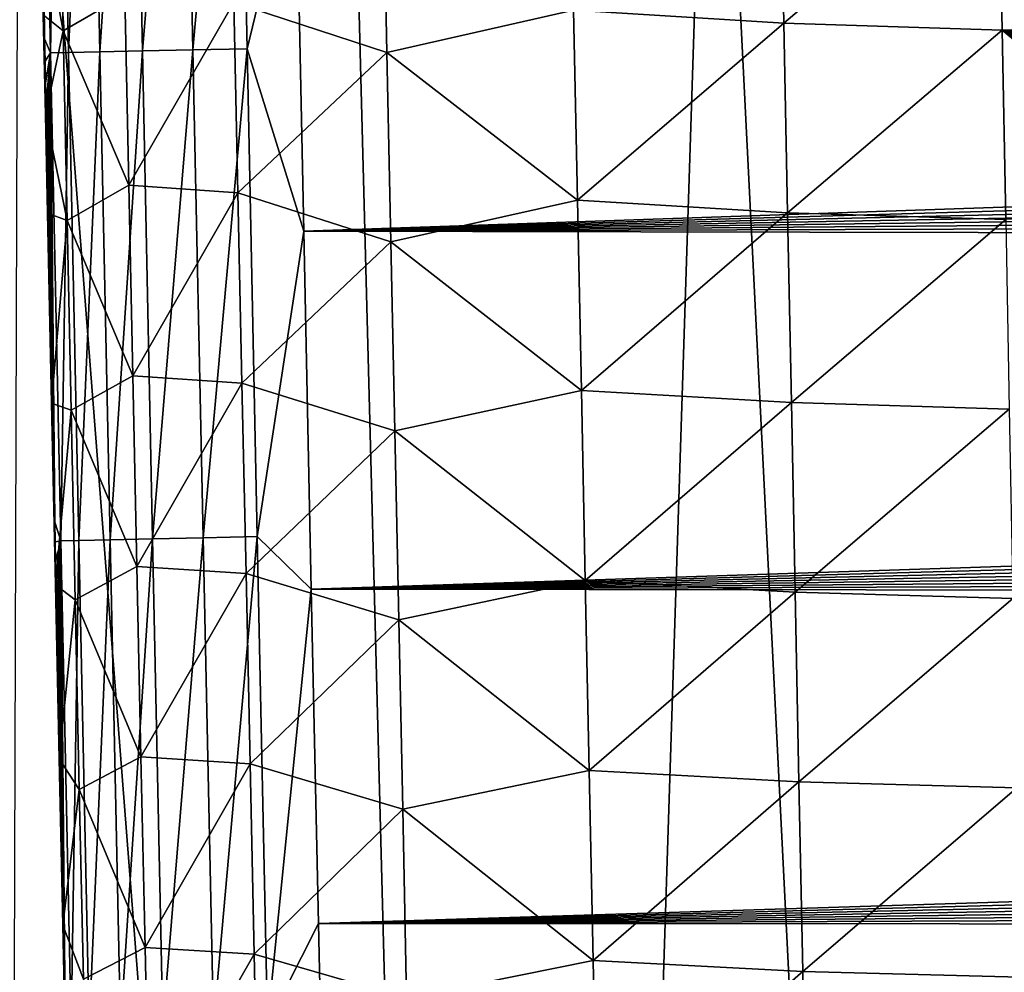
# Model space of a CAD drawing. Header units: metres. Extents: x -26 to 26, y -147 to 24.
# Tile 33 of 254: x -15.07 to -12.34, y -98.63 to -95.98. Entities that reach past the tile are written whole.
import ezdxf

# ---------------------------------------------------------------- set-up
doc = ezdxf.new("R2010")
doc.units = ezdxf.units.M
doc.layers.add('solid_12_411_052_XXX', color=7, linetype='CONTINUOUS')

msp = doc.modelspace()

# ---------------------------------------------------------------- linework, layer by layer
at = {"layer": 'solid_12_411_052_XXX'}
for points in [[(18.619715, -93.811142, 121.330444), (-18.618845, -93.840805, 121.330444), (-18.285822, -105.184723, 121.330444)], [(18.28219, -105.308563, 121.330444), (18.619715, -93.811142, 121.330444), (-18.285822, -105.184723, 121.330444)], [(-15.12886, -111.903976, 104.19883), (-15.074739, -94.405876, 103.680237), (-13.712, -111.910103, 103.664612)], [(-13.712, -111.910103, 103.664612), (-15.074739, -94.405876, 103.680237), (-14.17047, -94.407944, 103.350044)], [(-13.712, -111.910103, 103.664612), (-14.17047, -94.407944, 103.350044), (-13.147792, -94.40995, 103.010925)], [(-13.712, -111.910103, 103.664612), (-13.147792, -94.40995, 103.010925), (-12.27065, -111.915184, 103.202377)], [(-12.27065, -111.915184, 103.202377), (-13.147792, -94.40995, 103.010925), (-12.00337, -94.411972, 102.666466)], [(-14.965064, -94.716278, 161.239563), (-15.015351, -94.717339, 161.089417), (-14.987106, -96.07309, 161.089386)], [(-15.015351, -94.717339, 161.089417), (-15.004951, -95.97171, 160.941772), (-15.003652, -96.033821, 160.941772)], [(-14.987106, -96.07309, 161.089386), (-15.015351, -94.717339, 161.089417), (-15.003652, -96.033821, 160.941772)], [(-14.936842, -96.072021, 161.239563), (-14.965064, -94.716278, 161.239563), (-14.987106, -96.07309, 161.089386)], [(-14.878668, -94.71447, 161.379929), (-14.965064, -94.716278, 161.239563), (-14.936842, -96.072021, 161.239563)], [(-14.850454, -96.070198, 161.379974), (-14.878668, -94.71447, 161.379929), (-14.936842, -96.072021, 161.239563)], [(-14.760383, -94.712006, 161.497925), (-14.878668, -94.71447, 161.379929), (-14.850454, -96.070198, 161.379974)], [(-14.732163, -96.067711, 161.498016), (-14.760383, -94.712006, 161.497925), (-14.850454, -96.070198, 161.379974)], [(-14.619852, -94.709084, 161.583984), (-14.760383, -94.712006, 161.497925), (-14.732163, -96.067711, 161.498016)], [(-14.591617, -96.064758, 161.584076), (-14.619852, -94.709084, 161.583984), (-14.732163, -96.067711, 161.498016)], [(-14.469658, -94.705963, 161.633896), (-14.619852, -94.709084, 161.583984), (-14.591617, -96.064758, 161.584076)], [(-14.441403, -96.0616, 161.634003), (-14.469658, -94.705963, 161.633896), (-14.591617, -96.064758, 161.584076)], [(-14.30617, -95.502747, 161.649353), (-14.469658, -94.705963, 161.633896), (-14.441403, -96.0616, 161.634003)], [(-14.963776, -95.484253, 158.139099), (-14.952533, -96.011467, 158.142273), (-15.013554, -95.681801, 158.733093)], [(-14.781134, -95.911453, 157.535812), (-14.952533, -96.011467, 158.142273), (-14.963776, -95.484253, 158.139099)], [(-13.53397, -95.954536, 156.009766), (-12.960135, -95.463638, 155.702576), (-12.949878, -95.990761, 155.707214)], [(-12.949878, -95.990761, 155.707214), (-12.960135, -95.463638, 155.702576), (-12.353719, -95.483681, 155.529251)], [(-12.949878, -95.990761, 155.707214), (-12.353719, -95.483681, 155.529251), (-12.343802, -96.010048, 155.533981)], [(-12.353719, -95.483681, 155.529251), (-11.756042, -95.942085, 155.479401), (-11.755168, -95.989838, 155.479828)], [(-12.343802, -96.010048, 155.533981), (-12.353719, -95.483681, 155.529251), (-11.755168, -95.989838, 155.479828)], [(-14.283852, -96.568108, 161.649445), (-14.30617, -95.502747, 161.649353), (-14.441403, -96.0616, 161.634003)], [(14.304467, -95.585632, 161.649353), (-14.30617, -95.502747, 161.649353), (-14.283852, -96.568108, 161.649445)], [(-14.477632, -95.933029, 156.95256), (-14.063526, -95.546761, 156.428421), (-14.052702, -96.072395, 156.432602)], [(-14.052702, -96.072395, 156.432602), (-14.063526, -95.546761, 156.428421), (-13.53397, -95.954536, 156.009766)], [(14.304467, -95.585632, 161.649353), (-14.283852, -96.568108, 161.649445), (14.301277, -95.738289, 161.649368)], [(-14.952533, -96.011467, 158.142273), (-15.007483, -95.966904, 158.73465), (-15.013554, -95.681801, 158.733093)], [(14.301277, -95.738289, 161.649368), (-14.283852, -96.568108, 161.649445), (14.298113, -95.889557, 161.649384)], [(14.298113, -95.889557, 161.649384), (-14.283852, -96.568108, 161.649445), (14.294974, -96.039482, 161.649399)], [(-14.769869, -96.441055, 157.539413), (-14.952533, -96.011467, 158.142273), (-14.781134, -95.911453, 157.535812)], [(-14.769869, -96.441055, 157.539413), (-14.781134, -95.911453, 157.535812), (-14.477632, -95.933029, 156.95256)], [(-14.769869, -96.441055, 157.539413), (-14.477632, -95.933029, 156.95256), (-14.466504, -96.462067, 156.956482)], [(-14.466504, -96.462067, 156.956482), (-14.477632, -95.933029, 156.95256), (-14.052702, -96.072395, 156.432602)], [(-15.007483, -95.966904, 158.73465), (-15.003652, -96.033821, 160.941772), (-15.004951, -95.97171, 160.941772)], [(-15.007483, -95.966904, 158.73465), (-15.00154, -96.245636, 158.736206), (-15.003652, -96.033821, 160.941772)], [(-14.952533, -96.011467, 158.142273), (-15.00154, -96.245636, 158.736206), (-15.007483, -95.966904, 158.73465)], [(-14.052702, -96.072395, 156.432602), (-13.53397, -95.954536, 156.009766), (-13.523321, -96.482742, 156.014236)], [(-13.523321, -96.482742, 156.014236), (-13.53397, -95.954536, 156.009766), (-12.949878, -95.990761, 155.707214)], [(-13.523321, -96.482742, 156.014236), (-12.949878, -95.990761, 155.707214), (-12.939548, -96.517853, 155.711853)], [(-12.939548, -96.517853, 155.711853), (-12.949878, -95.990761, 155.707214), (-12.343802, -96.010048, 155.533981)], [(-12.343802, -96.010048, 155.533981), (-11.755168, -95.989838, 155.479828), (-11.754296, -96.037376, 155.480255)], [(-15.00154, -96.245636, 158.736206), (-15.002357, -96.095634, 160.941772), (-15.003652, -96.033821, 160.941772)], [(-14.987106, -96.07309, 161.089386), (-15.003652, -96.033821, 160.941772), (-15.002357, -96.095634, 160.941772)], [(-14.952533, -96.011467, 158.142273), (-14.941266, -96.538658, 158.145538), (-15.00154, -96.245636, 158.736206)], [(-14.769869, -96.441055, 157.539413), (-14.941266, -96.538658, 158.145538), (-14.952533, -96.011467, 158.142273)], [(-12.939548, -96.517853, 155.711853), (-12.343802, -96.010048, 155.533981), (-12.333797, -96.536392, 155.538712)], [(-12.343802, -96.010048, 155.533981), (-11.754296, -96.037376, 155.480255), (-11.753428, -96.084702, 155.480682)], [(-12.343802, -96.010048, 155.533981), (-11.753428, -96.084702, 155.480682), (-11.752562, -96.131828, 155.48111)], [(-12.343802, -96.010048, 155.533981), (-11.752562, -96.131828, 155.48111), (-11.751698, -96.178741, 155.481537)], [(-12.343802, -96.010048, 155.533981), (-11.751698, -96.178741, 155.481537), (-11.750838, -96.225464, 155.481964)], [(-12.343802, -96.010048, 155.533981), (-11.750838, -96.225464, 155.481964), (-11.749981, -96.27198, 155.482376)], [(-12.343802, -96.010048, 155.533981), (-11.749981, -96.27198, 155.482376), (-11.749126, -96.318306, 155.482803)], [(-12.343802, -96.010048, 155.533981), (-11.749126, -96.318306, 155.482803), (-11.748275, -96.364433, 155.483215)], [(-12.343802, -96.010048, 155.533981), (-11.748275, -96.364433, 155.483215), (-11.747425, -96.41037, 155.483627)], [(-12.343802, -96.010048, 155.533981), (-11.747425, -96.41037, 155.483627), (-11.746579, -96.456123, 155.484039)], [(-12.343802, -96.010048, 155.533981), (-11.746579, -96.456123, 155.484039), (-11.745735, -96.501686, 155.484451)], [(-12.333797, -96.536392, 155.538712), (-12.343802, -96.010048, 155.533981), (-11.745735, -96.501686, 155.484451)], [(-14.441403, -96.0616, 161.634003), (-14.591617, -96.064758, 161.584076), (-14.563117, -97.420418, 161.584198)], [(-14.412887, -97.417236, 161.634125), (-14.441403, -96.0616, 161.634003), (-14.563117, -97.420418, 161.584198)], [(-14.283852, -96.568108, 161.649445), (-14.441403, -96.0616, 161.634003), (-14.412887, -97.417236, 161.634125)], [(14.294974, -96.039482, 161.649399), (-14.283852, -96.568108, 161.649445), (14.291862, -96.188019, 161.649414)], [(-14.987106, -96.07309, 161.089386), (-15.002357, -96.095634, 160.941772), (-15.001067, -96.15712, 160.941757)], [(-14.987106, -96.07309, 161.089386), (-15.001067, -96.15712, 160.941757), (-14.999785, -96.218292, 160.941757)], [(-14.987106, -96.07309, 161.089386), (-14.999785, -96.218292, 160.941757), (-14.998508, -96.279144, 160.941757)], [(-14.987106, -96.07309, 161.089386), (-14.998508, -96.279144, 160.941757), (-14.997238, -96.339684, 160.941757)], [(-14.987106, -96.07309, 161.089386), (-14.997238, -96.339684, 160.941757), (-14.995974, -96.39991, 160.941757)], [(-14.987106, -96.07309, 161.089386), (-14.995974, -96.39991, 160.941757), (-14.994716, -96.459824, 160.941757)], [(-14.987106, -96.07309, 161.089386), (-14.994716, -96.459824, 160.941757), (-14.993464, -96.519432, 160.941757)], [(-14.987106, -96.07309, 161.089386), (-14.993464, -96.519432, 160.941757), (-14.992217, -96.578728, 160.941757)], [(-14.987106, -96.07309, 161.089386), (-14.992217, -96.578728, 160.941757), (-14.990976, -96.637726, 160.941757)], [(-14.987106, -96.07309, 161.089386), (-14.990976, -96.637726, 160.941757), (-14.989742, -96.696419, 160.941757)], [(-14.987106, -96.07309, 161.089386), (-14.989742, -96.696419, 160.941757), (-14.988513, -96.754807, 160.941757)], [(-14.987106, -96.07309, 161.089386), (-14.988513, -96.754807, 160.941757), (-14.98729, -96.812897, 160.941757)], [(-14.987106, -96.07309, 161.089386), (-14.98729, -96.812897, 160.941757), (-14.986073, -96.870689, 160.941757)], [(-14.936842, -96.072021, 161.239563), (-14.987106, -96.07309, 161.089386), (-14.958597, -97.428833, 161.089386)], [(-14.987106, -96.07309, 161.089386), (-14.986073, -96.870689, 160.941757), (-14.984862, -96.928185, 160.941742)], [(-14.987106, -96.07309, 161.089386), (-14.984862, -96.928185, 160.941742), (-14.983657, -96.985382, 160.941742)], [(-14.987106, -96.07309, 161.089386), (-14.983657, -96.985382, 160.941742), (-14.982457, -97.042274, 160.941742)], [(-14.987106, -96.07309, 161.089386), (-14.982457, -97.042274, 160.941742), (-14.981263, -97.098869, 160.941742)], [(-14.987106, -96.07309, 161.089386), (-14.981263, -97.098869, 160.941742), (-14.980076, -97.155159, 160.941742)], [(-14.987106, -96.07309, 161.089386), (-14.980076, -97.155159, 160.941742), (-14.978894, -97.211143, 160.941742)], [(-14.987106, -96.07309, 161.089386), (-14.978894, -97.211143, 160.941742), (-14.977718, -97.266823, 160.941742)], [(-14.987106, -96.07309, 161.089386), (-14.977718, -97.266823, 160.941742), (-14.976548, -97.322197, 160.941742)], [(-14.987106, -96.07309, 161.089386), (-14.976548, -97.322197, 160.941742), (-14.975385, -97.377274, 160.941742)], [(-14.958597, -97.428833, 161.089386), (-14.987106, -96.07309, 161.089386), (-14.975385, -97.377274, 160.941742)], [(-14.908351, -97.427757, 161.239594), (-14.936842, -96.072021, 161.239563), (-14.958597, -97.428833, 161.089386)], [(-14.850454, -96.070198, 161.379974), (-14.936842, -96.072021, 161.239563), (-14.908351, -97.427757, 161.239594)], [(-14.821971, -97.425919, 161.38002), (-14.850454, -96.070198, 161.379974), (-14.908351, -97.427757, 161.239594)], [(-14.732163, -96.067711, 161.498016), (-14.850454, -96.070198, 161.379974), (-14.821971, -97.425919, 161.38002)], [(-14.703676, -97.423401, 161.498093), (-14.732163, -96.067711, 161.498016), (-14.821971, -97.425919, 161.38002)], [(-14.591617, -96.064758, 161.584076), (-14.732163, -96.067711, 161.498016), (-14.703676, -97.423401, 161.498093)], [(-14.563117, -97.420418, 161.584198), (-14.591617, -96.064758, 161.584076), (-14.703676, -97.423401, 161.498093)], [(-14.466504, -96.462067, 156.956482), (-14.052702, -96.072395, 156.432602), (-14.041835, -96.597969, 156.436813)], [(-14.041835, -96.597969, 156.436813), (-14.052702, -96.072395, 156.432602), (-13.523321, -96.482742, 156.014236)], [(-15.00154, -96.245636, 158.736206), (-15.001067, -96.15712, 160.941757), (-15.002357, -96.095634, 160.941772)], [(-15.00154, -96.245636, 158.736206), (-14.999785, -96.218292, 160.941757), (-15.001067, -96.15712, 160.941757)], [(14.291862, -96.188019, 161.649414), (-14.283852, -96.568108, 161.649445), (14.288777, -96.335068, 161.649429)], [(-15.00154, -96.245636, 158.736206), (-14.998508, -96.279144, 160.941757), (-14.999785, -96.218292, 160.941757)], [(-15.00154, -96.245636, 158.736206), (-14.995716, -96.51844, 158.737732), (-14.998508, -96.279144, 160.941757)], [(-14.941266, -96.538658, 158.145538), (-14.995716, -96.51844, 158.737732), (-15.00154, -96.245636, 158.736206)], [(-14.995716, -96.51844, 158.737732), (-14.997238, -96.339684, 160.941757), (-14.998508, -96.279144, 160.941757)], [(14.288777, -96.335068, 161.649429), (-14.283852, -96.568108, 161.649445), (14.285719, -96.480675, 161.649429)], [(-14.995716, -96.51844, 158.737732), (-14.995974, -96.39991, 160.941757), (-14.997238, -96.339684, 160.941757)], [(-14.995716, -96.51844, 158.737732), (-14.994716, -96.459824, 160.941757), (-14.995974, -96.39991, 160.941757)], [(-14.758577, -96.970619, 157.543076), (-14.941266, -96.538658, 158.145538), (-14.769869, -96.441055, 157.539413)], [(-14.758577, -96.970619, 157.543076), (-14.769869, -96.441055, 157.539413), (-14.466504, -96.462067, 156.956482)], [(-14.995716, -96.51844, 158.737732), (-14.993464, -96.519432, 160.941757), (-14.994716, -96.459824, 160.941757)], [(-14.758577, -96.970619, 157.543076), (-14.466504, -96.462067, 156.956482), (-14.455343, -96.991058, 156.960464)], [(-14.455343, -96.991058, 156.960464), (-14.466504, -96.462067, 156.956482), (-14.041835, -96.597969, 156.436813)], [(14.285719, -96.480675, 161.649429), (-14.283852, -96.568108, 161.649445), (14.282687, -96.624878, 161.649445)], [(-14.041835, -96.597969, 156.436813), (-13.523321, -96.482742, 156.014236), (-13.512614, -97.010902, 156.018723)], [(-13.512614, -97.010902, 156.018723), (-13.523321, -96.482742, 156.014236), (-12.939548, -96.517853, 155.711853)], [(-14.995716, -96.51844, 158.737732), (-14.992217, -96.578728, 160.941757), (-14.993464, -96.519432, 160.941757)], [(-14.995716, -96.51844, 158.737732), (-14.984429, -97.046265, 158.740784), (-14.992217, -96.578728, 160.941757)], [(-14.941266, -96.538658, 158.145538), (-14.984429, -97.046265, 158.740784), (-14.995716, -96.51844, 158.737732)], [(-13.512614, -97.010902, 156.018723), (-12.939548, -96.517853, 155.711853), (-12.929144, -97.044914, 155.716492)], [(-12.929144, -97.044914, 155.716492), (-12.939548, -96.517853, 155.711853), (-12.333797, -96.536392, 155.538712)], [(-14.941266, -96.538658, 158.145538), (-14.929976, -97.065826, 158.148895), (-14.984429, -97.046265, 158.740784)], [(-14.758577, -96.970619, 157.543076), (-14.929976, -97.065826, 158.148895), (-14.941266, -96.538658, 158.145538)], [(-12.929144, -97.044914, 155.716492), (-12.333797, -96.536392, 155.538712), (-12.323699, -97.062729, 155.543442)], [(-14.984429, -97.046265, 158.740784), (-14.990976, -96.637726, 160.941757), (-14.992217, -96.578728, 160.941757)], [(-14.262865, -97.563042, 161.649536), (-14.283852, -96.568108, 161.649445), (-14.412887, -97.417236, 161.634125)], [(14.282687, -96.624878, 161.649445), (-14.283852, -96.568108, 161.649445), (-14.262865, -97.563042, 161.649536)], [(-14.455343, -96.991058, 156.960464), (-14.041835, -96.597969, 156.436813), (-14.030925, -97.123512, 156.441055)], [(-14.030925, -97.123512, 156.441055), (-14.041835, -96.597969, 156.436813), (-13.512614, -97.010902, 156.018723)], [(14.282687, -96.624878, 161.649445), (-14.262865, -97.563042, 161.649536), (14.279681, -96.7677, 161.64946)], [(-14.984429, -97.046265, 158.740784), (-14.989742, -96.696419, 160.941757), (-14.990976, -96.637726, 160.941757)], [(-14.984429, -97.046265, 158.740784), (-14.988513, -96.754807, 160.941757), (-14.989742, -96.696419, 160.941757)], [(-14.984429, -97.046265, 158.740784), (-14.98729, -96.812897, 160.941757), (-14.988513, -96.754807, 160.941757)], [(14.279681, -96.7677, 161.64946), (-14.262865, -97.563042, 161.649536), (14.276701, -96.909203, 161.649475)], [(-14.984429, -97.046265, 158.740784), (-14.986073, -96.870689, 160.941757), (-14.98729, -96.812897, 160.941757)], [(-14.984429, -97.046265, 158.740784), (-14.984862, -96.928185, 160.941742), (-14.986073, -96.870689, 160.941757)], [(14.276701, -96.909203, 161.649475), (-14.262865, -97.563042, 161.649536), (14.273745, -97.049408, 161.64949)], [(-14.984429, -97.046265, 158.740784), (-14.983657, -96.985382, 160.941742), (-14.984862, -96.928185, 160.941742)], [(-14.984429, -97.046265, 158.740784), (-14.982457, -97.042274, 160.941742), (-14.983657, -96.985382, 160.941742)], [(-14.747259, -97.50016, 157.546814), (-14.929976, -97.065826, 158.148895), (-14.758577, -96.970619, 157.543076)], [(-14.747259, -97.50016, 157.546814), (-14.758577, -96.970619, 157.543076), (-14.455343, -96.991058, 156.960464)], [(-14.747259, -97.50016, 157.546814), (-14.455343, -96.991058, 156.960464), (-14.44415, -97.52002, 156.964478)], [(-14.44415, -97.52002, 156.964478), (-14.455343, -96.991058, 156.960464), (-14.030925, -97.123512, 156.441055)], [(-14.030925, -97.123512, 156.441055), (-13.512614, -97.010902, 156.018723), (-13.501849, -97.539047, 156.023224)], [(-13.501849, -97.539047, 156.023224), (-13.512614, -97.010902, 156.018723), (-12.929144, -97.044914, 155.716492)], [(-14.984429, -97.046265, 158.740784), (-14.981263, -97.098869, 160.941742), (-14.982457, -97.042274, 160.941742)], [(-14.984429, -97.046265, 158.740784), (-14.973605, -97.551277, 158.743805), (-14.981263, -97.098869, 160.941742)], [(-14.929976, -97.065826, 158.148895), (-14.973605, -97.551277, 158.743805), (-14.984429, -97.046265, 158.740784)], [(-13.501849, -97.539047, 156.023224), (-12.929144, -97.044914, 155.716492), (-12.918664, -97.57196, 155.721146)], [(-12.918664, -97.57196, 155.721146), (-12.929144, -97.044914, 155.716492), (-12.323699, -97.062729, 155.543442)], [(-14.929976, -97.065826, 158.148895), (-14.918661, -97.592979, 158.152328), (-14.973605, -97.551277, 158.743805)], [(-14.747259, -97.50016, 157.546814), (-14.918661, -97.592979, 158.152328), (-14.929976, -97.065826, 158.148895)], [(14.273745, -97.049408, 161.64949), (-14.262865, -97.563042, 161.649536), (14.270813, -97.188362, 161.649506)], [(-12.918664, -97.57196, 155.721146), (-12.323699, -97.062729, 155.543442), (-12.313509, -97.58905, 155.548172)], [(-14.973605, -97.551277, 158.743805), (-14.980076, -97.155159, 160.941742), (-14.981263, -97.098869, 160.941742)], [(-14.44415, -97.52002, 156.964478), (-14.030925, -97.123512, 156.441055), (-14.019971, -97.649033, 156.445313)], [(-14.019971, -97.649033, 156.445313), (-14.030925, -97.123512, 156.441055), (-13.501849, -97.539047, 156.023224)], [(-14.973605, -97.551277, 158.743805), (-14.978894, -97.211143, 160.941742), (-14.980076, -97.155159, 160.941742)], [(-14.973605, -97.551277, 158.743805), (-14.977718, -97.266823, 160.941742), (-14.978894, -97.211143, 160.941742)], [(14.270813, -97.188362, 161.649506), (-14.262865, -97.563042, 161.649536), (14.267905, -97.32605, 161.649521)], [(-14.973605, -97.551277, 158.743805), (-14.976548, -97.322197, 160.941742), (-14.977718, -97.266823, 160.941742)], [(-14.973605, -97.551277, 158.743805), (-14.975385, -97.377274, 160.941742), (-14.976548, -97.322197, 160.941742)], [(14.267905, -97.32605, 161.649521), (-14.262865, -97.563042, 161.649536), (14.265024, -97.462379, 161.649521)], [(-14.973605, -97.551277, 158.743805), (-14.974227, -97.432037, 160.941742), (-14.975385, -97.377274, 160.941742)], [(-14.958597, -97.428833, 161.089386), (-14.975385, -97.377274, 160.941742), (-14.974227, -97.432037, 160.941742)], [(-14.958597, -97.428833, 161.089386), (-14.974227, -97.432037, 160.941742), (-14.973076, -97.486488, 160.941742)], [(-14.958597, -97.428833, 161.089386), (-14.973076, -97.486488, 160.941742), (-14.971931, -97.540642, 160.941742)], [(-14.958597, -97.428833, 161.089386), (-14.971931, -97.540642, 160.941742), (-14.970791, -97.594475, 160.941742)], [(-14.958597, -97.428833, 161.089386), (-14.970791, -97.594475, 160.941742), (-14.969658, -97.64801, 160.941742)], [(-14.958597, -97.428833, 161.089386), (-14.969658, -97.64801, 160.941742), (-14.968531, -97.701225, 160.941742)], [(-14.958597, -97.428833, 161.089386), (-14.968531, -97.701225, 160.941742), (-14.96741, -97.754135, 160.941742)], [(-14.958597, -97.428833, 161.089386), (-14.96741, -97.754135, 160.941742), (-14.966295, -97.80674, 160.941742)], [(-14.958597, -97.428833, 161.089386), (-14.966295, -97.80674, 160.941742), (-14.965186, -97.859032, 160.941742)], [(-14.958597, -97.428833, 161.089386), (-14.965186, -97.859032, 160.941742), (-14.964085, -97.911018, 160.941742)], [(-14.958597, -97.428833, 161.089386), (-14.964085, -97.911018, 160.941742), (-14.962988, -97.9627, 160.941742)], [(-14.958597, -97.428833, 161.089386), (-14.962988, -97.9627, 160.941742), (-14.961898, -98.014069, 160.941742)], [(-14.958597, -97.428833, 161.089386), (-14.961898, -98.014069, 160.941742), (-14.960814, -98.065132, 160.941742)], [(-14.958597, -97.428833, 161.089386), (-14.960814, -98.065132, 160.941742), (-14.959736, -98.115891, 160.941742)], [(-14.958597, -97.428833, 161.089386), (-14.959736, -98.115891, 160.941742), (-14.958664, -98.166336, 160.941742)], [(-14.958597, -97.428833, 161.089386), (-14.958664, -98.166336, 160.941742), (-14.957599, -98.216484, 160.941742)], [(-14.908351, -97.427757, 161.239594), (-14.958597, -97.428833, 161.089386), (-14.92983, -98.784554, 161.089417)], [(-14.958597, -97.428833, 161.089386), (-14.957599, -98.216484, 160.941742), (-14.956539, -98.266312, 160.941742)], [(-14.958597, -97.428833, 161.089386), (-14.956539, -98.266312, 160.941742), (-14.955486, -98.315842, 160.941742)], [(-14.958597, -97.428833, 161.089386), (-14.955486, -98.315842, 160.941742), (-14.954439, -98.365059, 160.941742)], [(-14.958597, -97.428833, 161.089386), (-14.954439, -98.365059, 160.941742), (-14.953399, -98.413971, 160.941742)], [(-14.958597, -97.428833, 161.089386), (-14.953399, -98.413971, 160.941742), (-14.952365, -98.46257, 160.941742)], [(-14.958597, -97.428833, 161.089386), (-14.952365, -98.46257, 160.941742), (-14.951337, -98.510834, 160.941742)], [(-14.958597, -97.428833, 161.089386), (-14.951337, -98.510834, 160.941742), (-14.950316, -98.558746, 160.941742)], [(-14.958597, -97.428833, 161.089386), (-14.950316, -98.558746, 160.941742), (-14.949303, -98.606331, 160.941757)], [(-14.958597, -97.428833, 161.089386), (-14.949303, -98.606331, 160.941757), (-14.948296, -98.653587, 160.941757)], [(-14.958597, -97.428833, 161.089386), (-14.948296, -98.653587, 160.941757), (-14.947295, -98.700531, 160.941757)], [(-14.958597, -97.428833, 161.089386), (-14.947295, -98.700531, 160.941757), (-14.946301, -98.747169, 160.941757)], [(-14.92983, -98.784554, 161.089417), (-14.958597, -97.428833, 161.089386), (-14.946301, -98.747169, 160.941757)], [(-14.879599, -98.78347, 161.239639), (-14.908351, -97.427757, 161.239594), (-14.92983, -98.784554, 161.089417)], [(-14.821971, -97.425919, 161.38002), (-14.908351, -97.427757, 161.239594), (-14.879599, -98.78347, 161.239639)], [(-14.793224, -98.781616, 161.380096), (-14.821971, -97.425919, 161.38002), (-14.879599, -98.78347, 161.239639)], [(-14.703676, -97.423401, 161.498093), (-14.821971, -97.425919, 161.38002), (-14.793224, -98.781616, 161.380096)], [(-14.674926, -98.779083, 161.498184), (-14.703676, -97.423401, 161.498093), (-14.793224, -98.781616, 161.380096)], [(-14.563117, -97.420418, 161.584198), (-14.703676, -97.423401, 161.498093), (-14.674926, -98.779083, 161.498184)], [(-14.534355, -98.77607, 161.584305), (-14.563117, -97.420418, 161.584198), (-14.674926, -98.779083, 161.498184)], [(-14.412887, -97.417236, 161.634125), (-14.563117, -97.420418, 161.584198), (-14.534355, -98.77607, 161.584305)], [(-14.384111, -98.772865, 161.634247), (-14.412887, -97.417236, 161.634125), (-14.534355, -98.77607, 161.584305)], [(-14.262865, -97.563042, 161.649536), (-14.412887, -97.417236, 161.634125), (-14.384111, -98.772865, 161.634247)], [(-14.973605, -97.551277, 158.743805), (-14.973076, -97.486488, 160.941742), (-14.974227, -97.432037, 160.941742)], [(14.265024, -97.462379, 161.649521), (-14.262865, -97.563042, 161.649536), (14.262168, -97.597351, 161.649536)], [(-14.973605, -97.551277, 158.743805), (-14.971931, -97.540642, 160.941742), (-14.973076, -97.486488, 160.941742)], [(-14.735915, -98.029686, 157.550613), (-14.918661, -97.592979, 158.152328), (-14.747259, -97.50016, 157.546814)], [(-14.735915, -98.029686, 157.550613), (-14.747259, -97.50016, 157.546814), (-14.44415, -97.52002, 156.964478)], [(-14.735915, -98.029686, 157.550613), (-14.44415, -97.52002, 156.964478), (-14.432923, -98.048981, 156.968552)], [(-14.432923, -98.048981, 156.968552), (-14.44415, -97.52002, 156.964478), (-14.019971, -97.649033, 156.445313)], [(-14.019971, -97.649033, 156.445313), (-13.501849, -97.539047, 156.023224), (-13.491024, -98.067184, 156.02774)], [(-13.491024, -98.067184, 156.02774), (-13.501849, -97.539047, 156.023224), (-12.918664, -97.57196, 155.721146)], [(-14.973605, -97.551277, 158.743805), (-14.970791, -97.594475, 160.941742), (-14.971931, -97.540642, 160.941742)], [(-14.973605, -97.551277, 158.743805), (-14.963226, -98.03447, 158.74678), (-14.970791, -97.594475, 160.941742)], [(-14.918661, -97.592979, 158.152328), (-14.963226, -98.03447, 158.74678), (-14.973605, -97.551277, 158.743805)], [(-14.243142, -98.492195, 161.649612), (-14.262865, -97.563042, 161.649536), (-14.384111, -98.772865, 161.634247)], [(14.262168, -97.597351, 161.649536), (-14.262865, -97.563042, 161.649536), (-14.243142, -98.492195, 161.649612)], [(-14.963226, -98.03447, 158.74678), (-14.969658, -97.64801, 160.941742), (-14.970791, -97.594475, 160.941742)], [(-14.918661, -97.592979, 158.152328), (-14.907323, -98.120125, 158.155838), (-14.963226, -98.03447, 158.74678)], [(-14.735915, -98.029686, 157.550613), (-14.907323, -98.120125, 158.155838), (-14.918661, -97.592979, 158.152328)], [(-13.491024, -98.067184, 156.02774), (-12.918664, -97.57196, 155.721146), (-12.908108, -98.098999, 155.7258)], [(-12.908108, -98.098999, 155.7258), (-12.918664, -97.57196, 155.721146), (-12.313509, -97.58905, 155.548172)], [(-12.908108, -98.098999, 155.7258), (-12.313509, -97.58905, 155.548172), (-12.303224, -98.115364, 155.552902)], [(14.262168, -97.597351, 161.649536), (-14.243142, -98.492195, 161.649612), (14.259337, -97.731018, 161.649551)], [(-14.963226, -98.03447, 158.74678), (-14.968531, -97.701225, 160.941742), (-14.969658, -97.64801, 160.941742)], [(-14.432923, -98.048981, 156.968552), (-14.019971, -97.649033, 156.445313), (-14.008972, -98.174545, 156.449615)], [(-14.008972, -98.174545, 156.449615), (-14.019971, -97.649033, 156.445313), (-13.491024, -98.067184, 156.02774)], [(-14.963226, -98.03447, 158.74678), (-14.96741, -97.754135, 160.941742), (-14.968531, -97.701225, 160.941742)], [(14.259337, -97.731018, 161.649551), (-14.243142, -98.492195, 161.649612), (14.256531, -97.863411, 161.649567)], [(-14.963226, -98.03447, 158.74678), (-14.966295, -97.80674, 160.941742), (-14.96741, -97.754135, 160.941742)], [(-14.963226, -98.03447, 158.74678), (-14.965186, -97.859032, 160.941742), (-14.966295, -97.80674, 160.941742)], [(-14.963226, -98.03447, 158.74678), (-14.964085, -97.911018, 160.941742), (-14.965186, -97.859032, 160.941742)], [(14.256531, -97.863411, 161.649567), (-14.243142, -98.492195, 161.649612), (14.253748, -97.99456, 161.649567)], [(-14.963226, -98.03447, 158.74678), (-14.962988, -97.9627, 160.941742), (-14.964085, -97.911018, 160.941742)], [(-14.963226, -98.03447, 158.74678), (-14.961898, -98.014069, 160.941742), (-14.962988, -97.9627, 160.941742)], [(14.253748, -97.99456, 161.649567), (-14.243142, -98.492195, 161.649612), (14.250989, -98.124504, 161.649582)], [(-14.963226, -98.03447, 158.74678), (-14.960814, -98.065132, 160.941742), (-14.961898, -98.014069, 160.941742)], [(-14.724545, -98.559227, 157.554474), (-14.907323, -98.120125, 158.155838), (-14.735915, -98.029686, 157.550613)], [(-14.724545, -98.559227, 157.554474), (-14.735915, -98.029686, 157.550613), (-14.432923, -98.048981, 156.968552)], [(-14.963226, -98.03447, 158.74678), (-14.95327, -98.497108, 158.749725), (-14.960814, -98.065132, 160.941742)], [(-14.907323, -98.120125, 158.155838), (-14.95327, -98.497108, 158.749725), (-14.963226, -98.03447, 158.74678)], [(-14.724545, -98.559227, 157.554474), (-14.432923, -98.048981, 156.968552), (-14.421662, -98.57795, 156.972687)], [(-14.421662, -98.57795, 156.972687), (-14.432923, -98.048981, 156.968552), (-14.008972, -98.174545, 156.449615)], [(-14.95327, -98.497108, 158.749725), (-14.959736, -98.115891, 160.941742), (-14.960814, -98.065132, 160.941742)], [(-14.008972, -98.174545, 156.449615), (-13.491024, -98.067184, 156.02774), (-13.480139, -98.595329, 156.032288)], [(-13.480139, -98.595329, 156.032288), (-13.491024, -98.067184, 156.02774), (-12.908108, -98.098999, 155.7258)], [(-13.480139, -98.595329, 156.032288), (-12.908108, -98.098999, 155.7258), (-12.897472, -98.626053, 155.730469)], [(-12.897472, -98.626053, 155.730469), (-12.908108, -98.098999, 155.7258), (-12.303224, -98.115364, 155.552902)], [(-14.95327, -98.497108, 158.749725), (-14.958664, -98.166336, 160.941742), (-14.959736, -98.115891, 160.941742)], [(-14.907323, -98.120125, 158.155838), (-14.89596, -98.64727, 158.159454), (-14.95327, -98.497108, 158.749725)], [(-14.724545, -98.559227, 157.554474), (-14.89596, -98.64727, 158.159454), (-14.907323, -98.120125, 158.155838)], [(14.250989, -98.124504, 161.649582), (-14.243142, -98.492195, 161.649612), (14.248253, -98.253265, 161.649597)], [(-12.897472, -98.626053, 155.730469), (-12.303224, -98.115364, 155.552902), (-12.292842, -98.641693, 155.557632)], [(-14.95327, -98.497108, 158.749725), (-14.957599, -98.216484, 160.941742), (-14.958664, -98.166336, 160.941742)], [(-14.421662, -98.57795, 156.972687), (-14.008972, -98.174545, 156.449615), (-13.99793, -98.700081, 156.453949)], [(-13.99793, -98.700081, 156.453949), (-14.008972, -98.174545, 156.449615), (-13.480139, -98.595329, 156.032288)], [(-14.95327, -98.497108, 158.749725), (-14.956539, -98.266312, 160.941742), (-14.957599, -98.216484, 160.941742)], [(-14.95327, -98.497108, 158.749725), (-14.955486, -98.315842, 160.941742), (-14.956539, -98.266312, 160.941742)], [(14.248253, -98.253265, 161.649597), (-14.243142, -98.492195, 161.649612), (14.24554, -98.380882, 161.649612)], [(-14.95327, -98.497108, 158.749725), (-14.954439, -98.365059, 160.941742), (-14.955486, -98.315842, 160.941742)], [(-14.95327, -98.497108, 158.749725), (-14.953399, -98.413971, 160.941742), (-14.954439, -98.365059, 160.941742)], [(14.24554, -98.380882, 161.649612), (-14.243142, -98.492195, 161.649612), (14.24285, -98.50724, 161.649628)], [(-14.95327, -98.497108, 158.749725), (-14.952365, -98.46257, 160.941742), (-14.953399, -98.413971, 160.941742)], [(-14.95327, -98.497108, 158.749725), (-14.951337, -98.510834, 160.941742), (-14.952365, -98.46257, 160.941742)], [(-14.95327, -98.497108, 158.749725), (-14.943727, -98.939667, 158.752609), (-14.951337, -98.510834, 160.941742)], [(-14.89596, -98.64727, 158.159454), (-14.943727, -98.939667, 158.752609), (-14.95327, -98.497108, 158.749725)], [(-14.224615, -99.359894, 161.649704), (-14.243142, -98.492195, 161.649612), (-14.384111, -98.772865, 161.634247)], [(14.24285, -98.50724, 161.649628), (-14.243142, -98.492195, 161.649612), (-14.224615, -99.359894, 161.649704)], [(-14.943727, -98.939667, 158.752609), (-14.950316, -98.558746, 160.941742), (-14.951337, -98.510834, 160.941742)], [(14.24285, -98.50724, 161.649628), (-14.224615, -99.359894, 161.649704), (14.240186, -98.632339, 161.649628)], [(-14.943727, -98.939667, 158.752609), (-14.949303, -98.606331, 160.941757), (-14.950316, -98.558746, 160.941742)], [(-14.713147, -99.088791, 157.558426), (-14.89596, -98.64727, 158.159454), (-14.724545, -98.559227, 157.554474)], [(-14.713147, -99.088791, 157.558426), (-14.724545, -98.559227, 157.554474), (-14.421662, -98.57795, 156.972687)], [(-14.713147, -99.088791, 157.558426), (-14.421662, -98.57795, 156.972687), (-14.410369, -99.106949, 156.976852)], [(-14.410369, -99.106949, 156.976852), (-14.421662, -98.57795, 156.972687), (-13.99793, -98.700081, 156.453949)], [(-14.943727, -98.939667, 158.752609), (-14.948296, -98.653587, 160.941757), (-14.949303, -98.606331, 160.941757)], [(-13.99793, -98.700081, 156.453949), (-13.480139, -98.595329, 156.032288), (-13.469193, -99.123505, 156.03685)], [(-13.469193, -99.123505, 156.03685), (-13.480139, -98.595329, 156.032288), (-12.897472, -98.626053, 155.730469)], [(-13.469193, -99.123505, 156.03685), (-12.897472, -98.626053, 155.730469), (-12.886759, -99.153122, 155.735138)], [(-12.886759, -99.153122, 155.735138), (-12.897472, -98.626053, 155.730469), (-12.292842, -98.641693, 155.557632)]]:
    msp.add_3dface(points, dxfattribs=at)

doc.saveas('drawing.dxf')
